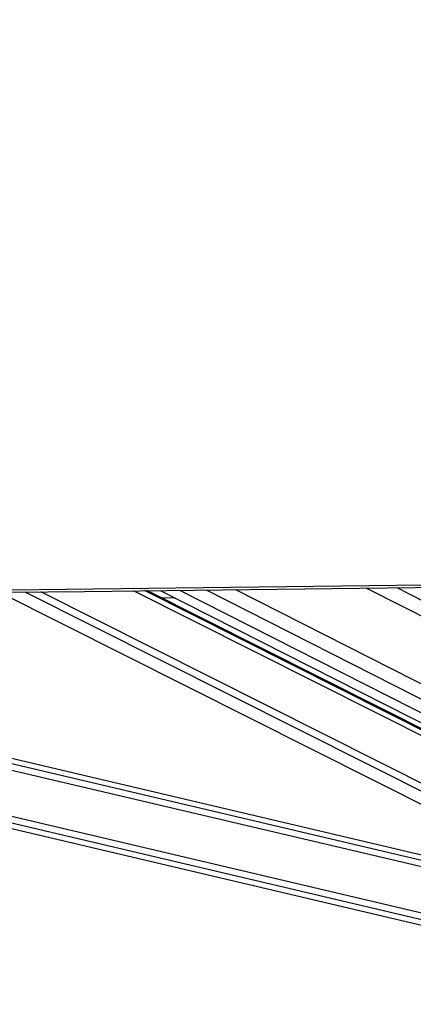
# Model space of a CAD drawing. Header units: millimetres. Extents: x 59675 to 443956, y 27057 to 412240.
# Tile 40 of 67: x 353553 to 361063, y 144211 to 163012. Entities that reach past the tile are written whole.
import ezdxf

# ---------------------------------------------------------------- set-up
doc = ezdxf.new("R2010")
doc.units = ezdxf.units.MM
doc.header["$LTSCALE"] = 50

msp = doc.modelspace()

# ---------------------------------------------------------------- linework, layer by layer
at = {"color": 8, "linetype": 'Continuous', "lineweight": 25}
for p, q in [((369238.07, 145306.41), (355725.39, 152107.69)), ((369221.66, 145422.25), (355934.22, 152110.17)), ((356600.66, 152118.06), (369272.27, 145684.55)), ((357109.5, 152124.08), (369423.28, 145872.25)), ((357673.37, 152130.76), (369493.27, 146129.68)), ((360169.56, 152160.34), (370022.83, 147157.72)), ((360746.89, 152167.18), (370234.13, 147350.4)), ((365696.44, 145777.89), (339657.42, 151917.89)), ((365224.01, 146015.67), (340167.9, 151923.9)), ((368960.92, 144381.34), (353658.91, 152083.24)), ((369035.43, 144497.42), (353957.04, 152086.77)), ((367657.49, 144306.59), (335582.52, 151869.87)), ((367685.74, 144426.49), (336093.72, 151875.89))]:
    msp.add_line(p, q, dxfattribs=at)
at = {"color": 7, "linetype": 'Continuous', "lineweight": 25}
for p, q in [((369141.12, 145486.99), (355981.2, 152110.72)), ((356235.84, 152113.74), (369106.05, 145579.4)), ((364851.04, 146203.4), (340570.89, 151928.65)), ((353180.31, 152077.58), (368602.05, 144315.41)), ((356519.12, 151969.91), (356265.34, 151967.71)), ((335176.12, 151865.09), (367635.11, 144211.26))]:
    msp.add_line(p, q, dxfattribs=at)
at = {"color": 7, "linetype": 'Continuous', "lineweight": 25, "flags": 128}
for points in [[(352688.48, 152071.76), (354789.65, 152096.62), (356890.81, 152121.49), (358991.98, 152146.38), (361093.15, 152171.28), (363194.31, 152196.2), (365295.48, 152221.12), (367396.65, 152246.07), (371455.69, 152294.29)], [(352859.85, 152119.7), (354961.02, 152144.56), (357062.18, 152169.44), (359163.35, 152194.32), (361264.52, 152219.22), (363365.69, 152244.14), (365466.86, 152269.07), (367568.02, 152294.01), (371455.64, 152340.2)]]:
    msp.add_lwpolyline(points, dxfattribs=at)
at = {"color": 7, "linetype": 'Continuous', "lineweight": 25}
msp.add_open_spline([(357846.12, 176990.27), (356481.46, 176384.54), (353752.15, 175173.07), (346132.51, 171811.73), (330088.76, 164762.94), (313489.17, 157489.98), (301761.7, 152353.13), (299828.27, 151506.27), (299805.33, 151496.22)], degree=3, knots=[0, 0, 0, 0, 0.0708623, 0.14172469, 0.39453835, 0.90018027, 0.99881584, 1, 1, 1, 1], dxfattribs=at)
at = {"color": 8, "linetype": 'Continuous', "lineweight": 25}
msp.add_open_spline([(300899.57, 152308.05), (308457, 155616.36), (319571.96, 160482.01), (335592.62, 167497.87), (345428.86, 171807.45), (353085.34, 175165.5), (355837.49, 176373.86), (357213.57, 176978.04)], degree=3, knots=[0, 0, 0, 0, 0.40295159, 0.59263416, 0.85388806, 0.92694407, 1, 1, 1, 1], dxfattribs=at)

doc.saveas('drawing.dxf')
